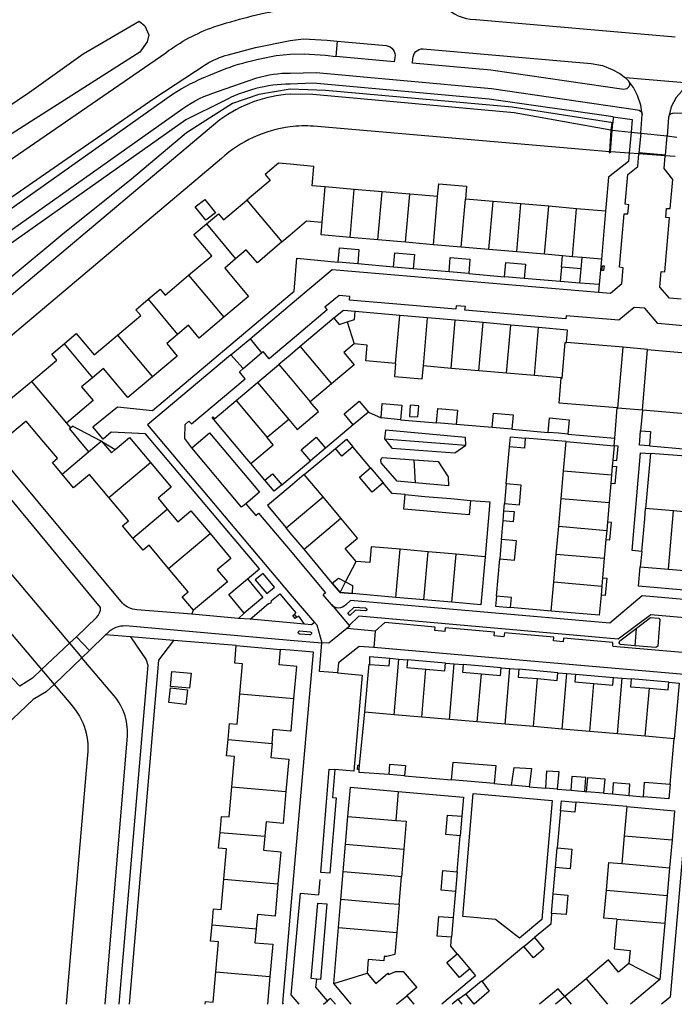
# Model space of a CAD drawing. Header units: metres. Extents: x 89795 to 94000, y 463250 to 466585.
# Tile 2 of 185: x 90448 to 90574, y 463250 to 463441. Entities that reach past the tile are written whole.
import ezdxf

# ---------------------------------------------------------------- set-up
doc = ezdxf.new("R2010")
doc.units = ezdxf.units.M
doc.layers.add('XXX_Background', color=3, linetype='Continuous')

msp = doc.modelspace()

# ---------------------------------------------------------------- linework, layer by layer
at = {"layer": 'XXX_Background'}
for points in [[(90573.29, 463421.79, -0.331949), (90574.34, 463422.53), (90600.87, 463422.1), (90628.9, 463419.78), (90633.46, 463419.67), (90638.32, 463419.79, 0.049804), (90644.1, 463420.61), (90649.51, 463421.99), (90654.15, 463423.59), (90658.7, 463425.66), (90662.62, 463427.71, 0.073785), (90665.95, 463429.78), (90689.63, 463445.75), (90700.54, 463452.02), (90710.35, 463456.88), (90718.17, 463462.13)], [(90527.7, 463451.63), (90527.54, 463449.74, 0.400449), (90534.89, 463440.65), (90535.9, 463440.57), (90536.03, 463440.56), (90574.49, 463437.21)], [(90423.97, 463398.44), (90475.95, 463434.16, -0.076066), (90485.24, 463439.15, -0.03281), (90498.52, 463442.53), (90500, 463442.7), (90501.48, 463442.87, -0.038179), (90508.97, 463442.88, 0.038179)], [(90316.42, 463301.56), (90382.1, 463357.97), (90400.4, 463373.13), (90412.7, 463382.59), (90424.29, 463391.19), (90473.63, 463425.31), (90483.73, 463431.97, -0.059091), (90487.99, 463433.77), (90493.27, 463435.17), (90500, 463436.49), (90502.59, 463436.83), (90507.15, 463436.56), (90509.07, 463436.38)], [(90509.07, 463436.38), (90518.59, 463435.56, -0.410976), (90520.27, 463433.22), (90520.16, 463432.41), (90508.81, 463433.42)], [(90565.49, 463428.69, -0.632533), (90564.57, 463427.06), (90538.85, 463430.78), (90523.68, 463432.13), (90523.74, 463432.97, -0.414651), (90525.76, 463434.91), (90558.26, 463432.06), (90560.46, 463431.66), (90562.35, 463430.91), (90563.83, 463430.12), (90564.9, 463429.3)], [(90314.58, 463291.71), (90319.35, 463296.29), (90385.68, 463359.22, -0.030687), (90393.99, 463366.84), (90441.96, 463401.16), (90477.23, 463426.13, -0.051032), (90484.23, 463429.72), (90487.56, 463431.1, -0.036684), (90494.16, 463432.97), (90497.32, 463433.6), (90500, 463433.9), (90502.71, 463433.92), (90506.83, 463433.66), (90508.81, 463433.42)], [(90423.12, 463381.12, -0.299133), (90424.07, 463384.31), (90479.24, 463423.34, -0.085994), (90485.96, 463426.62), (90493.57, 463429.28, -0.077811), (90500, 463430.21), (90505.05, 463430.31), (90538.96, 463427.22), (90567.22, 463423.13, -0.323825), (90568.15, 463422.23, 0.323825)], [(90562.52, 463421.75), (90538.54, 463425.19), (90504.48, 463428.28), (90500, 463428.1, 0.118459), (90487.09, 463424.79), (90479.81, 463421.19), (90423.12, 463381.12)], [(90562.09, 463419.17), (90543.33, 463422.54), (90504.4, 463426.07), (90500, 463426.15, 0.142781), (90486.4, 463421.15), (90439.85, 463382.06, -0.031422), (90428.15, 463375.08)], [(90561.8, 463414.97), (90504.52, 463419.94, 0.046236), (90500, 463419.8, 0.154574), (90486.68, 463413.68), (90433.45, 463368.77)], [(90430.48, 463366.26), (90430.39, 463366.19, 0.079806), (90428.64, 463363.03, 0.242895), (90429.31, 463352.96), (90457.31, 463319.88)], [(90480.98, 463325.47), (90470.32, 463326.34, -0.167784), (90467.52, 463327.63), (90434.51, 463367.23)], [(90458.65, 463321.14), (90462.5, 463324.88, 0.240132), (90463.3, 463326.79), (90431.76, 463364.92)], [(90316.77, 463275.15), (90401.92, 463356, -0.428107), (90417.36, 463355.47), (90451.87, 463314.78)], [(90755.16, 463343.78), (90689.42, 463281.26, -0.413698), (90688.12, 463281.29), (90653.5, 463317.5), (90652.2, 463318.92), (90650.7, 463320.14), (90648.46, 463321.39), (90646.02, 463322.19), (90568.16, 463329.06), (90561.87, 463323.78), (90511.68, 463328.16), (90510.76, 463327.31, -0.455915), (90507.97, 463327.34)], [(90464.29, 463321.52), (90464.82, 463322.03, -0.202327), (90468.11, 463323.28), (90500, 463320.48), (90506.13, 463319.94)], [(90566.71, 463319.39), (90563.92, 463319.63, -0.461913), (90563.8, 463320.31), (90566.96, 463322.73)], [(90464.17, 463250), (90468.49, 463301.96, 0.206321), (90465.54, 463310.15), (90459.69, 463317.07)], [(90454.31, 463311.9), (90457.56, 463308.07, -0.229385), (90460.69, 463297.52), (90456.63, 463250)]]:
    msp.add_lwpolyline(points, format="xyb", dxfattribs=at)
for points in [[(90437.77, 463418.61), (90449.58, 463426.54), (90459.94, 463433.91), (90470.75, 463440.29), (90471.86, 463439.36), (90472.66, 463437.64), (90472.32, 463436.28), (90470.88, 463434.26), (90445.49, 463418.1)], [(90509.07, 463436.38), (90508.81, 463433.42)], [(90577.9, 463428.17), (90564.9, 463429.3)], [(90565.49, 463428.69), (90564.9, 463429.3)], [(90562.43, 463420.56), (90542.99, 463423.59), (90506.82, 463426.85), (90500, 463427.1), (90493.93, 463426.09), (90488.84, 463424.33), (90479.94, 463418.66), (90469.29, 463409.67), (90455.99, 463399.02), (90437.51, 463383.68), (90426.9, 463376.56)], [(90568.15, 463422.23), (90567.88, 463423.98), (90567.24, 463425.89), (90566.42, 463427.42), (90565.49, 463428.69)], [(90576.92, 463427.63), (90575.72, 463426.66), (90574.72, 463425.49), (90573.74, 463423.65), (90573.29, 463421.79)], [(90562.52, 463421.75), (90562.43, 463420.56)], [(90562.52, 463421.75), (90566.21, 463421.22), (90565.98, 463418.77)], [(90567.85, 463418.57), (90568.15, 463422.23)], [(90573.29, 463421.79), (90573.25, 463421.63), (90572.94, 463418.04)], [(90562.43, 463420.56), (90562.23, 463420.53), (90562.09, 463419.17)], [(90562.32, 463419.15), (90562.43, 463420.56)], [(90562.09, 463419.17), (90561.8, 463414.97)], [(90561.98, 463414.96), (90562.32, 463419.15)], [(90562.09, 463419.17), (90562.32, 463419.15)], [(90562.32, 463419.15), (90565.98, 463418.77)], [(90565.98, 463418.77), (90565.61, 463414.7)], [(90565.98, 463418.77), (90567.85, 463418.57)], [(90567.85, 463418.57), (90567.5, 463414.78)], [(90567.85, 463418.57), (90572.94, 463418.04)], [(90572.62, 463414.31), (90572.94, 463418.04)], [(90572.94, 463418.04), (90574.84, 463417.84)], [(90559.69, 463387.83), (90562.03, 463387.63), (90564.2, 463389.47), (90564.45, 463392.53), (90563.72, 463392.63), (90564.65, 463403), (90565.37, 463402.97), (90565.56, 463404.72), (90564.82, 463404.84), (90565.34, 463410.59), (90567.26, 463412.16), (90567.48, 463414.57)], [(90565.61, 463414.7), (90565.46, 463413.13), (90561.63, 463410.04)], [(90561.8, 463414.97), (90561.77, 463414.81), (90561.98, 463414.96)], [(90561.98, 463414.96), (90561.8, 463414.97)], [(90562.06, 463414.95), (90561.98, 463414.96)], [(90565.61, 463414.7), (90562.06, 463414.95)], [(90567.48, 463414.57), (90565.61, 463414.7)], [(90567.5, 463414.78), (90567.48, 463414.57)], [(90572.61, 463414.2), (90567.48, 463414.57)], [(90572.62, 463414.31), (90567.5, 463414.78)], [(90575.69, 463386.43), (90573.4, 463386.63), (90571.54, 463388.81), (90571.82, 463391.81), (90572.52, 463391.78), (90573.39, 463402.19), (90572.7, 463402.25), (90572.83, 463404.03), (90573.54, 463404), (90574.04, 463409.63), (90572.4, 463411.72), (90572.61, 463414.2)], [(90572.61, 463414.2), (90572.62, 463414.31)], [(90574.52, 463414.07), (90572.61, 463414.2)], [(90506.78, 463408.18), (90504.28, 463408.4), (90504.6, 463412.14), (90500, 463412.57), (90497.76, 463412.78), (90495.15, 463410.58), (90496.12, 463409.43), (90491.61, 463405.64)], [(90561.63, 463410.04), (90561.18, 463404.94), (90561.06, 463403.48)], [(90506.19, 463401.38), (90506.78, 463408.18)], [(90512.4, 463407.7), (90506.78, 463408.18)], [(90528.54, 463406.3), (90528.75, 463408.79), (90534.13, 463408.32), (90533.91, 463405.83)], [(90511.59, 463398.4), (90512.4, 463407.7)], [(90517.78, 463407.23), (90512.4, 463407.7)], [(90516.97, 463397.93), (90517.78, 463407.23)], [(90523.16, 463406.76), (90517.78, 463407.23)], [(90522.35, 463397.47), (90523.16, 463406.76)], [(90528.54, 463406.3), (90523.16, 463406.76)], [(90527.72, 463397), (90528.54, 463406.3)], [(90483.66, 463401.78), (90481.62, 463404.3), (90483.48, 463405.77), (90485.53, 463403.2), (90483.66, 463401.78)], [(90483.8, 463401.02), (90486.11, 463402.97), (90487.08, 463401.83), (90491.61, 463405.64)], [(90491.61, 463405.64), (90498.4, 463397.53)], [(90533.1, 463396.54), (90533.91, 463405.83)], [(90539.29, 463405.37), (90533.91, 463405.83)], [(90538.48, 463396.08), (90539.29, 463405.37)], [(90544.67, 463404.9), (90539.29, 463405.37)], [(90543.86, 463395.61), (90544.67, 463404.9)], [(90550.05, 463404.43), (90544.67, 463404.9)], [(90549.24, 463395.15), (90550.05, 463404.43)], [(90555.43, 463403.97), (90550.05, 463404.43)], [(90554.62, 463394.68), (90555.43, 463403.97)], [(90561.06, 463403.48), (90555.43, 463403.97)], [(90561.06, 463403.48), (90560.25, 463394.2)], [(90480.35, 463391.08), (90484.83, 463394.85), (90481.36, 463398.97), (90483.8, 463401.02)], [(90483.8, 463401.02), (90489.44, 463394.28)], [(90498.4, 463397.53), (90500, 463398.9), (90503.19, 463401.62), (90506.19, 463401.38)], [(90511.59, 463398.4), (90505.97, 463398.88), (90506.19, 463401.38)], [(90516.97, 463397.93), (90511.59, 463398.4)], [(90498.4, 463397.53), (90493.66, 463393.49), (90491.48, 463396.03), (90489.44, 463394.28)], [(90522.35, 463397.47), (90516.97, 463397.93)], [(90527.72, 463397), (90522.35, 463397.47)], [(90533.1, 463396.54), (90527.72, 463397)], [(90538.48, 463396.08), (90533.1, 463396.54)], [(90509.27, 463393.6), (90509.52, 463396.39), (90513.31, 463396.06), (90513.07, 463393.27)], [(90520.01, 463392.66), (90520.26, 463395.45), (90524.05, 463395.12), (90523.81, 463392.33)], [(90543.86, 463395.61), (90538.48, 463396.08)], [(90549.24, 463395.15), (90543.86, 463395.61)], [(90554.62, 463394.68), (90552.71, 463394.85), (90549.24, 463395.15)], [(90552.52, 463392.64), (90552.71, 463394.85)], [(90560.25, 463394.2), (90556.49, 463394.52), (90554.62, 463394.68)], [(90491.73, 463332.32), (90494.05, 463334.25), (90472, 463360.38), (90465.38, 463360.72), (90463.78, 463359.38), (90461.8, 463361.74), (90466.59, 463365.63), (90473.33, 463364.91), (90500, 463387.36), (90500.79, 463388.03), (90501.28, 463394.38), (90509.27, 463393.6)], [(90489.44, 463394.28), (90487.34, 463392.47), (90491.95, 463386.96), (90487.15, 463382.95)], [(90513.07, 463393.27), (90509.27, 463393.6)], [(90520.01, 463392.66), (90513.07, 463393.27)], [(90523.81, 463392.33), (90520.01, 463392.66)], [(90530.76, 463391.73), (90531, 463394.52), (90534.79, 463394.19), (90534.55, 463391.4)], [(90541.5, 463390.79), (90541.74, 463393.58), (90545.54, 463393.25), (90545.3, 463390.46)], [(90556.06, 463389.53), (90556.3, 463392.32), (90552.52, 463392.64), (90552.28, 463389.85)], [(90556.3, 463392.32), (90556.49, 463394.52)], [(90560.25, 463394.2), (90559.81, 463389.28)], [(90560.76, 463392.88), (90560.66, 463392.03), (90560.33, 463392.03), (90560.43, 463392.88), (90560.76, 463392.88)], [(90472.51, 463386.44), (90474.84, 463388.4), (90475.8, 463387.25), (90480.35, 463391.08)], [(90480.35, 463391.08), (90487.15, 463382.95)], [(90492.23, 463378.81), (90500, 463385.36), (90508.14, 463392.22), (90559.69, 463387.83)], [(90530.76, 463391.73), (90523.81, 463392.33)], [(90534.55, 463391.4), (90530.76, 463391.73)], [(90534.55, 463391.4), (90541.5, 463390.79)], [(90545.3, 463390.46), (90541.5, 463390.79)], [(90552.28, 463389.85), (90545.3, 463390.46)], [(90556.06, 463389.53), (90552.28, 463389.85)], [(90559.81, 463389.28), (90556.06, 463389.53)], [(90559.81, 463389.28), (90559.69, 463387.83)], [(90511.54, 463386.97), (90509.46, 463387.15), (90506.69, 463384.91)], [(90553.44, 463383.25), (90553.35, 463382.66), (90533.82, 463384.34), (90533.93, 463385.03), (90532.11, 463385.19), (90532.09, 463384.5), (90511.5, 463386.25), (90511.54, 463386.97)], [(90466.6, 463379.5), (90471.08, 463383.27), (90470.11, 463384.42), (90472.51, 463386.44)], [(90472.51, 463386.44), (90478.2, 463379.64)], [(90506.69, 463384.91), (90507.15, 463384.38), (90500, 463378.33), (90495.95, 463374.91), (90494.79, 463376.34)], [(90510.32, 463384.25), (90508.46, 463382.77)], [(90512.6, 463384.08), (90510.32, 463384.25), (90508.46, 463382.77)], [(90512.6, 463384.08), (90510.32, 463384.25)], [(90511.02, 463382.06), (90512.45, 463382.5), (90512.6, 463384.08)], [(90521.21, 463383.33), (90512.6, 463384.08)], [(90520.4, 463374), (90521.21, 463383.33)], [(90526.59, 463382.86), (90521.21, 463383.33)], [(90581.86, 463380.78), (90571.16, 463381.75), (90568.67, 463384.69), (90566.59, 463384.88), (90563.64, 463382.41), (90553.44, 463383.25)], [(90487.15, 463382.95), (90482.37, 463378.94), (90480.3, 463381.4), (90478.2, 463379.64)], [(90508.46, 463382.77), (90501.95, 463377.28)], [(90508.46, 463382.77), (90509.51, 463381.59), (90511.02, 463382.06)], [(90511.02, 463382.06), (90512.38, 463377.81)], [(90525.78, 463373.54), (90526.59, 463382.86)], [(90531.96, 463382.39), (90526.59, 463382.86)], [(90531.15, 463373.07), (90531.96, 463382.39)], [(90537.33, 463381.92), (90531.96, 463382.39)], [(90536.52, 463372.6), (90537.33, 463381.92)], [(90542.7, 463381.45), (90537.33, 463381.92)], [(90541.89, 463372.14), (90542.7, 463381.45)], [(90548.07, 463380.98), (90542.7, 463381.45)], [(90456.23, 463377.82), (90458.59, 463379.8), (90462.06, 463375.68), (90466.6, 463379.5)], [(90466.6, 463379.5), (90473.37, 463371.41)], [(90478.2, 463379.64), (90476.1, 463377.88), (90478.16, 463375.42), (90473.37, 463371.41)], [(90547.26, 463371.67), (90548.07, 463380.98)], [(90553.46, 463378.08), (90553.67, 463380.49), (90548.07, 463380.98)], [(90449.93, 463370.55), (90454.81, 463374.66), (90453.85, 463375.81), (90456.23, 463377.82)], [(90456.23, 463377.82), (90461.74, 463371.23)], [(90488.49, 463375.66), (90492.23, 463378.81)], [(90492.23, 463378.81), (90494.47, 463376.05)], [(90512.38, 463377.81), (90510.37, 463376.12), (90512.37, 463373.74), (90508.01, 463370.09)], [(90520.4, 463374), (90514.66, 463374.5), (90514.93, 463377.59), (90512.38, 463377.81)], [(90552.48, 463371.22), (90552.67, 463371.2), (90553.25, 463378.1), (90553.46, 463378.08)], [(90563.31, 463365.4), (90563.41, 463365.39), (90564.42, 463377.16), (90553.46, 463378.08)], [(90488.49, 463375.66), (90472.39, 463362.15), (90500, 463329.4), (90504.69, 463323.88)], [(90490.91, 463373.06), (90488.49, 463375.66)], [(90490.91, 463373.06), (90494.47, 463376.05)], [(90494.47, 463376.05), (90494.79, 463376.34)], [(90501.95, 463377.28), (90500, 463375.64), (90497.82, 463373.8)], [(90501.95, 463377.28), (90508.01, 463370.09)], [(90569.19, 463376.75), (90564.42, 463377.16)], [(90568.17, 463364.99), (90569.19, 463376.75), (90580.14, 463375.78)], [(90493.68, 463370.31), (90497.82, 463373.8)], [(90497.82, 463373.8), (90500, 463371.21), (90503.87, 463366.62)], [(90520.4, 463374), (90520.19, 463371.51), (90525.56, 463371.04), (90525.78, 463373.54)], [(90473.37, 463371.41), (90468.58, 463367.4), (90463.87, 463373.03), (90461.74, 463371.23)], [(90480.41, 463362.84), (90480.92, 463362.31), (90491.32, 463371.06), (90490.18, 463372.43)], [(90490.18, 463372.43), (90490.91, 463373.06)], [(90531.15, 463373.07), (90525.78, 463373.54)], [(90536.52, 463372.6), (90531.15, 463373.07)], [(90541.89, 463372.14), (90536.52, 463372.6)], [(90547.26, 463371.67), (90541.89, 463372.14)], [(90552.48, 463371.22), (90547.26, 463371.67)], [(90455.87, 463352.6), (90453.99, 463354.83), (90454.99, 463355.68), (90452.33, 463358.8), (90448.89, 463362.85), (90446.58, 463360.91), (90445.43, 463359.94), (90441.1, 463365.08), (90442.25, 463366.05), (90444.91, 463368.29), (90445.88, 463367.15), (90449.93, 463370.55)], [(90449.93, 463370.55), (90456.69, 463362.47)], [(90461.74, 463371.23), (90459.64, 463369.47), (90461.87, 463366.82), (90456.69, 463362.47)], [(90489.54, 463366.83), (90493.68, 463370.31)], [(90493.68, 463370.31), (90499.72, 463363.15)], [(90508.01, 463370.09), (90503.87, 463366.62)], [(90563.31, 463365.4), (90552.05, 463366.35), (90552.48, 463371.22)], [(90579.9, 463368.88), (90579.48, 463364), (90568.17, 463364.99)], [(90485.44, 463363.37), (90489.54, 463366.83)], [(90489.54, 463366.83), (90495.58, 463359.67)], [(90499.72, 463363.15), (90501.35, 463361.23), (90505.48, 463364.71), (90503.87, 463366.62)], [(90512.22, 463362.12), (90510.42, 463364.27), (90513.34, 463366.72), (90515.14, 463364.57)], [(90517.59, 463363.47), (90517.83, 463366.25), (90521.61, 463365.93), (90521.37, 463363.14)], [(90524.9, 463365.83), (90523.22, 463365.97), (90523.1, 463363.77), (90524.69, 463363.7), (90524.9, 463365.83)], [(90515.14, 463364.57), (90512.22, 463362.12)], [(90515.14, 463364.57), (90517.59, 463363.47)], [(90528.33, 463362.54), (90528.57, 463365.33), (90532.37, 463365), (90532.13, 463362.21)], [(90539.11, 463361.61), (90539.35, 463364.4), (90543.13, 463364.08), (90542.89, 463361.29)], [(90562.82, 463359.58), (90563.31, 463365.4)], [(90568.17, 463364.99), (90563.41, 463365.39)], [(90568.17, 463364.99), (90567.83, 463361)], [(90456.69, 463362.47), (90457.46, 463361.55), (90457.27, 463361.39), (90459.1, 463359.19), (90460.99, 463356.92)], [(90480.98, 463357.72), (90479.59, 463359.5), (90479.7, 463362.22), (90480.41, 463362.84)], [(90485.23, 463363.18), (90484.92, 463363.53), (90485.06, 463363.66), (90485.44, 463363.37)], [(90485.23, 463363.18), (90485.44, 463363.37)], [(90492.4, 463354.66), (90491.24, 463356.04), (90485.23, 463363.18)], [(90499.72, 463363.15), (90495.58, 463359.67)], [(90521.37, 463363.14), (90517.59, 463363.47)], [(90521.37, 463363.14), (90528.33, 463362.54)], [(90532.13, 463362.21), (90528.33, 463362.54)], [(90539.11, 463361.61), (90532.13, 463362.21)], [(90549.95, 463360.68), (90550.19, 463363.47), (90553.99, 463363.14), (90553.75, 463360.35)], [(90457.46, 463361.55), (90457.85, 463361.87)], [(90463.42, 463358.99), (90457.85, 463361.87)], [(90480.98, 463357.72), (90484.4, 463360.59), (90494.07, 463349.09), (90491.44, 463346.87)], [(90512.22, 463362.12), (90506.85, 463357.62)], [(90534.01, 463358.22), (90533.95, 463359.68), (90518.42, 463361.1), (90518.25, 463359.43)], [(90542.89, 463361.29), (90539.11, 463361.61)], [(90542.89, 463361.29), (90549.95, 463360.68)], [(90551.94, 463360.51), (90549.95, 463360.68)], [(90553.75, 463360.35), (90551.94, 463360.51)], [(90553.75, 463360.35), (90562.82, 463359.58)], [(90569.53, 463358.05), (90567.59, 463358.21), (90567.83, 463361)], [(90567.83, 463361), (90569.77, 463360.83), (90569.53, 463358.05)], [(90460.99, 463356.92), (90463.42, 463358.99), (90463.47, 463358.96), (90465.39, 463356.71), (90466.14, 463357.34), (90468.93, 463359.67), (90472.97, 463354.85)], [(90463.47, 463358.96), (90463.42, 463358.99)], [(90463.47, 463358.96), (90466.14, 463357.34)], [(90492.4, 463354.66), (90496.73, 463358.29), (90495.58, 463359.67)], [(90503.93, 463355.18), (90502.13, 463357.33), (90505.05, 463359.77), (90506.85, 463357.62)], [(90508.76, 463357.57), (90510.91, 463359.37), (90512.16, 463357.88)], [(90518.25, 463359.43), (90534.01, 463358.22)], [(90518.25, 463359.43), (90519.67, 463357.65), (90531.86, 463356.75), (90534.01, 463358.22)], [(90542.45, 463357.88), (90542.62, 463359.82), (90545.51, 463359.58)], [(90545.51, 463359.58), (90545.34, 463357.63), (90542.45, 463357.88)], [(90551.82, 463359.04), (90545.51, 463359.58)], [(90553.41, 463358.9), (90551.82, 463359.04)], [(90552.92, 463353.27), (90553.41, 463358.9)], [(90553.41, 463358.9), (90562.69, 463358.06)], [(90562.69, 463358.06), (90562.82, 463359.58)], [(90455.87, 463352.6), (90460.99, 463356.92)], [(90491.44, 463346.87), (90490.59, 463346.19), (90480.98, 463357.72)], [(90502.74, 463352.53), (90508.76, 463357.57)], [(90506.85, 463357.62), (90503.93, 463355.18)], [(90512.16, 463357.88), (90510.01, 463356.07), (90508.76, 463357.57)], [(90515.56, 463353.82), (90512.16, 463357.88)], [(90541.82, 463350.72), (90542.45, 463357.88)], [(90562.69, 463358.06), (90562.45, 463355.29)], [(90562.45, 463355.29), (90563.24, 463355.22), (90563.49, 463357.99), (90562.69, 463358.06)], [(90568.04, 463337.65), (90566.18, 463337.81), (90567.82, 463356.73), (90569.76, 463356.6)], [(90569.76, 463356.6), (90568.8, 463345.97)], [(90569.53, 463358.05), (90576.86, 463357.42)], [(90577.47, 463356.01), (90569.76, 463356.6)], [(90464.91, 463348.07), (90472.97, 463354.85)], [(90472.97, 463354.85), (90476.95, 463350.09), (90474.42, 463347.97), (90476.19, 463345.85)], [(90495.1, 463351.44), (90492.4, 463354.66)], [(90498.4, 463350.54), (90500, 463351.89), (90503.93, 463355.18)], [(90524.21, 463350.92), (90520.68, 463351.23), (90517.62, 463354.82), (90517.58, 463355.38), (90517.79, 463355.79), (90523.95, 463355.38)], [(90523.95, 463355.38), (90528.65, 463355.02), (90530.57, 463352.11), (90530.67, 463350.35), (90524.21, 463350.92)], [(90523.95, 463355.38), (90524.21, 463350.92)], [(90562.45, 463355.29), (90562.35, 463354.14)], [(90495.1, 463351.44), (90496.6, 463352.69), (90498.4, 463350.54)], [(90518, 463350.9), (90515.85, 463349.1), (90513.41, 463352.01), (90515.56, 463353.82)], [(90515.56, 463353.82), (90518, 463350.9)], [(90552.44, 463347.89), (90552.92, 463353.27)], [(90552.92, 463353.27), (90562.2, 463352.46)], [(90562.35, 463354.14), (90563.15, 463354.07), (90562.85, 463350.73), (90562.06, 463350.8)], [(90562.35, 463354.14), (90562.2, 463352.46)], [(90464.91, 463348.07), (90461.14, 463352.54), (90458.09, 463349.97), (90455.87, 463352.6)], [(90498.4, 463350.54), (90496.9, 463349.29), (90495.1, 463351.44)], [(90502.74, 463352.53), (90500, 463350.24), (90495.59, 463346.55), (90499.22, 463342.21)], [(90506.37, 463348.2), (90502.74, 463352.53)], [(90522.24, 463348.64), (90519.72, 463348.85), (90518, 463350.9)], [(90541.49, 463346.92), (90544.38, 463346.67), (90544.71, 463350.46), (90541.82, 463350.72)], [(90541.82, 463350.72), (90541.49, 463346.92)], [(90562.06, 463350.8), (90561.73, 463347.08)], [(90562.2, 463352.46), (90562.06, 463350.8)], [(90451.87, 463314.78), (90450.1, 463313.09), (90447.65, 463311.56), (90412.58, 463348.33)], [(90469.53, 463340.24), (90467.53, 463342.62), (90468.68, 463343.59), (90464.91, 463348.07)], [(90499.22, 463342.21), (90500, 463342.86), (90506.37, 463348.2)], [(90509.83, 463344.05), (90506.37, 463348.2)], [(90534.91, 463347.53), (90534.66, 463344.74), (90530.87, 463345.07), (90525.79, 463345.51), (90522, 463345.84), (90522.24, 463348.64)], [(90522.24, 463348.64), (90526.04, 463348.3), (90531.11, 463347.86), (90534.91, 463347.53)], [(90534.91, 463347.53), (90538.66, 463347.21), (90537.73, 463336.62)], [(90541.37, 463345.52), (90541.49, 463346.92)], [(90551.97, 463342.51), (90552.44, 463347.89)], [(90552.44, 463347.89), (90561.73, 463347.08)], [(90561.73, 463347.08), (90561.4, 463343.33)], [(90469.53, 463340.24), (90476.19, 463345.85)], [(90476.19, 463345.85), (90478.27, 463343.37), (90480.8, 463345.5), (90484.5, 463341.09)], [(90491.44, 463346.87), (90493.34, 463344.61)], [(90493.34, 463344.61), (90493.9, 463345.06), (90500, 463337.81), (90506.86, 463329.66), (90506.37, 463329.22)], [(90541.2, 463343.56), (90541.37, 463345.52)], [(90541.37, 463345.52), (90543.36, 463345.38), (90543.19, 463343.39), (90541.2, 463343.56)], [(90568.04, 463337.65), (90568.62, 463343.93), (90568.8, 463345.97)], [(90574.21, 463345.48), (90568.8, 463345.97)], [(90573.22, 463334.2), (90574.21, 463345.48)], [(90579.41, 463343), (90579.58, 463344.99), (90574.21, 463345.48)], [(90502.68, 463338.06), (90509.83, 463344.05)], [(90512.79, 463335.71), (90510.66, 463338.22), (90513.04, 463340.22), (90509.83, 463344.05)], [(90540.89, 463339.97), (90541.2, 463343.56)], [(90561.11, 463339.94), (90561.9, 463339.88), (90562.2, 463343.26), (90561.4, 463343.33)], [(90561.4, 463343.33), (90561.26, 463341.7)], [(90502.68, 463338.06), (90500, 463341.27), (90499.22, 463342.21)], [(90551.49, 463337.12), (90551.97, 463342.51)], [(90551.97, 463342.51), (90561.26, 463341.7)], [(90561.26, 463341.7), (90561.11, 463339.94)], [(90476.47, 463334.33), (90472.68, 463338.84), (90471.53, 463337.87), (90469.53, 463340.24)], [(90476.47, 463334.33), (90484.5, 463341.09)], [(90484.5, 463341.09), (90488.51, 463336.3), (90485.86, 463334.08), (90487.84, 463331.74), (90481.27, 463326.3)], [(90540.89, 463339.97), (90540.85, 463339.57), (90540.56, 463336.18)], [(90540.56, 463336.18), (90543.45, 463335.93), (90543.78, 463339.72), (90540.89, 463339.97)], [(90561.11, 463339.94), (90560.79, 463336.31)], [(90508.16, 463331.48), (90502.68, 463338.06)], [(90521.31, 463338.06), (90515.67, 463338.55), (90515.4, 463335.48), (90512.79, 463335.71)], [(90520.47, 463328.75), (90521.31, 463338.06)], [(90526.7, 463337.59), (90521.31, 463338.06)], [(90525.87, 463328.28), (90526.7, 463337.59)], [(90532.1, 463337.11), (90526.7, 463337.59)], [(90568.04, 463337.65), (90567.77, 463334.67)], [(90510.73, 463331.74), (90512.79, 463335.71)], [(90531.27, 463327.82), (90532.1, 463337.11)], [(90537.73, 463336.62), (90536.9, 463327.33), (90531.27, 463327.82)], [(90537.73, 463336.62), (90532.1, 463337.11)], [(90539.93, 463328.99), (90540.56, 463336.18)], [(90551.02, 463331.74), (90551.49, 463337.12)], [(90551.49, 463337.12), (90560.79, 463336.31)], [(90560.79, 463336.31), (90560.46, 463332.52)], [(90481.27, 463326.3), (90479.12, 463328.86), (90480.27, 463329.82), (90476.47, 463334.33)], [(90605.61, 463327.56), (90567.42, 463330.94), (90567.77, 463334.67)], [(90567.77, 463334.67), (90573.22, 463334.2)], [(90573.22, 463334.2), (90577.09, 463333.86), (90576.96, 463332.37), (90578.47, 463332.24)], [(90491.12, 463325.67), (90488.11, 463329.29), (90491.73, 463332.32)], [(90491.73, 463332.32), (90494.72, 463328.72), (90491.12, 463325.67)], [(90493.21, 463332.13), (90495.46, 463329.47), (90496.99, 463330.75), (90494.76, 463333.38), (90493.21, 463332.13)], [(90508.16, 463331.48), (90509.35, 463332.47), (90510.73, 463331.74)], [(90509.67, 463329.71), (90510.73, 463331.74)], [(90510.73, 463331.74), (90512.07, 463331.03), (90511.98, 463329.48)], [(90550.52, 463326.1), (90551.02, 463331.74)], [(90551.02, 463331.74), (90560.32, 463330.93)], [(90560.46, 463332.52), (90561.26, 463332.45), (90560.97, 463329.12), (90560.17, 463329.18)], [(90560.46, 463332.52), (90560.32, 463330.93)], [(90509.67, 463329.71), (90508.16, 463331.48)], [(90508.16, 463331.48), (90509.67, 463329.71)], [(90560.32, 463330.93), (90560.17, 463329.18)], [(90492.24, 463324.54), (90495.83, 463327.57), (90496.34, 463327.69), (90496.4, 463328.13), (90497.99, 463329.41), (90500, 463327.04), (90501.1, 463325.75), (90500.84, 463325.47)], [(90507.97, 463327.34), (90506.37, 463329.22)], [(90511.98, 463329.48), (90509.67, 463329.71)], [(90509.67, 463329.71), (90511.98, 463329.48)], [(90520.47, 463328.75), (90511.98, 463329.48)], [(90525.87, 463328.28), (90520.47, 463328.75)], [(90531.27, 463327.82), (90525.87, 463328.28)], [(90539.93, 463328.99), (90539.76, 463327.05), (90542.65, 463326.79)], [(90542.65, 463326.79), (90542.82, 463328.74), (90539.93, 463328.99)], [(90560.17, 463329.18), (90559.83, 463325.3), (90550.52, 463326.1)], [(90480.98, 463325.47), (90481.27, 463326.3)], [(90507.97, 463327.34), (90511.44, 463323.28)], [(90550.52, 463326.1), (90542.65, 463326.79)], [(90490.01, 463324.69), (90480.98, 463325.47)], [(90490.01, 463324.69), (90491.12, 463325.67)], [(90492.24, 463324.54), (90490.01, 463324.69)], [(90502.76, 463323.59), (90500, 463323.84), (90492.24, 463324.54)], [(90501.28, 463324.92), (90500.96, 463324.69), (90500.51, 463325.22), (90500.84, 463325.47)], [(90501.28, 463324.92), (90500.84, 463325.47)], [(90502.76, 463323.59), (90501.65, 463325.09), (90501.28, 463324.92)], [(90584.45, 463324.08), (90569.81, 463325.38), (90563.51, 463320.66), (90513.3, 463325.09), (90511.44, 463323.28)], [(90566.96, 463322.73), (90569.76, 463324.88), (90571.34, 463324.75), (90571.57, 463324.47), (90571.15, 463319.31), (90570.8, 463319.03), (90566.71, 463319.39)], [(90504.69, 463323.88), (90504.16, 463323.44), (90502.76, 463323.59)], [(90504.69, 463323.88), (90505.15, 463323.44), (90506.13, 463319.94)], [(90510.97, 463322.7), (90507.5, 463319.88), (90506.13, 463319.94)], [(90511.44, 463323.28), (90511.54, 463323.16), (90510.97, 463322.7)], [(90516.45, 463322.22), (90510.97, 463322.7)], [(90516.45, 463322.22), (90516.17, 463319.02)], [(90562.42, 463319.31), (90562.47, 463320.03), (90552.9, 463320.88), (90552.83, 463320.13), (90550.96, 463320.31), (90551.01, 463321.03), (90541.46, 463321.88), (90541.38, 463321.13), (90539.51, 463321.28), (90539.55, 463322.03), (90529.97, 463322.84), (90529.91, 463322.13), (90528.01, 463322.31), (90528.08, 463323), (90518.3, 463323.88), (90516.45, 463322.22)], [(90566.96, 463322.73), (90566.71, 463319.39)], [(90457.31, 463319.88), (90458.65, 463321.14)], [(90458.65, 463321.14), (90461.15, 463318.47)], [(90461.15, 463318.47), (90464.29, 463321.52)], [(90469.12, 463321.11), (90464.29, 463321.52)], [(90469.12, 463321.11), (90472.1, 463316.66), (90472.43, 463315.63), (90466.81, 463250)], [(90468.93, 463250), (90474.58, 463316.59), (90477.5, 463320.41)], [(90477.5, 463320.41), (90469.12, 463321.11)], [(90489.57, 463319.41), (90477.5, 463320.41)], [(90451.87, 463314.78), (90457.31, 463319.88)], [(90457.31, 463319.88), (90459.69, 463317.07)], [(90461.15, 463318.47), (90459.69, 463317.07)], [(90490.25, 463310.06), (90490.76, 463315.9), (90489.26, 463316.03), (90489.57, 463319.41)], [(90489.57, 463319.41), (90498.1, 463318.68)], [(90500.73, 463309.15), (90501.27, 463315.38), (90500, 463315.49), (90497.85, 463315.68), (90498.1, 463318.68)], [(90498.71, 463250), (90498.56, 463250.25), (90500, 463266.88), (90504.49, 463318.13), (90500, 463318.53), (90498.1, 463318.68)], [(90505.68, 463314.38), (90506.13, 463319.94)], [(90516.17, 463319.02), (90513.35, 463319.25), (90509.37, 463316.06), (90509.19, 463314.12)], [(90577.65, 463309.91), (90577.82, 463311.91), (90576.24, 463313.84), (90516.17, 463319.02)], [(90562.42, 463319.31), (90581.9, 463317.64), (90583.75, 463315.47), (90583.51, 463312.72)], [(90459.69, 463317.07), (90454.31, 463311.9)], [(90515.4, 463315.77), (90515.4, 463317.34), (90519.3, 463316.97)], [(90515.4, 463315.77), (90519.17, 463315.48), (90519.3, 463316.97)], [(90519.3, 463316.97), (90521.02, 463316.82)], [(90520.1, 463306.05), (90521.02, 463316.82)], [(90521.02, 463316.82), (90522.72, 463316.68)], [(90522.72, 463316.68), (90522.59, 463315.19), (90526.26, 463314.87)], [(90530.08, 463316.05), (90522.72, 463316.68)], [(90451.87, 463314.78), (90454.31, 463311.9)], [(90514.44, 463306.54), (90515.26, 463315.82), (90515.4, 463315.77)], [(90525.47, 463305.59), (90526.26, 463314.87)], [(90526.26, 463314.87), (90529.95, 463314.55), (90530.08, 463316.05)], [(90530.08, 463316.05), (90531.76, 463315.91)], [(90530.84, 463305.13), (90531.76, 463315.91)], [(90531.76, 463315.91), (90533.48, 463315.76)], [(90533.48, 463315.76), (90533.35, 463314.26), (90537.01, 463313.95)], [(90540.84, 463315.12), (90533.48, 463315.76)], [(90537.01, 463313.95), (90540.71, 463313.63), (90540.84, 463315.12)], [(90540.84, 463315.12), (90542.51, 463314.98)], [(90541.59, 463304.21), (90542.51, 463314.98)], [(90542.51, 463314.98), (90544.25, 463314.83)], [(90544.25, 463314.83), (90544.12, 463313.34), (90547.9, 463313.02)], [(90551.83, 463314.18), (90544.25, 463314.83)], [(90476.81, 463311.5), (90477.08, 463314.42), (90480.81, 463314.08), (90480.54, 463311.15), (90476.81, 463311.5)], [(90509.19, 463314.12), (90505.68, 463314.38)], [(90509.19, 463314.12), (90513.93, 463313.69), (90512.34, 463295.09), (90508.64, 463295.41)], [(90536.21, 463304.67), (90537.01, 463313.95)], [(90547.1, 463303.74), (90547.9, 463313.02)], [(90547.9, 463313.02), (90551.7, 463312.69), (90551.83, 463314.18)], [(90551.83, 463314.18), (90553.55, 463314.03)], [(90552.63, 463303.26), (90553.55, 463314.03)], [(90553.55, 463314.03), (90555.21, 463313.89)], [(90555.21, 463313.89), (90555.08, 463312.4), (90558.79, 463312.08)], [(90555.21, 463313.89), (90562.58, 463313.26)], [(90558.79, 463312.08), (90562.45, 463311.77), (90562.58, 463313.26)], [(90562.58, 463313.26), (90564.29, 463313.11)], [(90563.37, 463302.34), (90564.29, 463313.11)], [(90564.29, 463313.11), (90565.97, 463312.97)], [(90565.97, 463312.97), (90565.84, 463311.47), (90569.54, 463311.15)], [(90573.32, 463312.34), (90565.97, 463312.97)], [(90454.31, 463311.9), (90452.75, 463310.47), (90450.24, 463308.97), (90418.39, 463278.72), (90433.03, 463263.28), (90419.07, 463250)], [(90476.87, 463311.24), (90480.11, 463310.86), (90479.78, 463308.03), (90476.54, 463308.41), (90476.87, 463311.24)], [(90558, 463302.8), (90558.79, 463312.08)], [(90568.74, 463301.88), (90569.54, 463311.15)], [(90569.54, 463311.15), (90573.19, 463310.84), (90573.32, 463312.34)], [(90573.32, 463312.34), (90575.3, 463312.17), (90574.33, 463301.4)], [(90487.98, 463301.22), (90488.25, 463304.33), (90489.74, 463304.2), (90490.25, 463310.06)], [(90490.25, 463310.06), (90500, 463309.22), (90500.73, 463309.15)], [(90496.5, 463300.48), (90496.74, 463303.22), (90500, 463302.94), (90500.19, 463302.92), (90500.73, 463309.15)], [(90513.45, 463296.25), (90514.44, 463306.54)], [(90520.1, 463306.05), (90514.44, 463306.54)], [(90525.47, 463305.59), (90520.1, 463306.05)], [(90530.84, 463305.13), (90525.47, 463305.59)], [(90536.21, 463304.67), (90530.84, 463305.13)], [(90541.59, 463304.21), (90536.21, 463304.67)], [(90547.1, 463303.74), (90541.59, 463304.21)], [(90552.63, 463303.26), (90547.1, 463303.74)], [(90558, 463302.8), (90552.63, 463303.26)], [(90488.7, 463292.11), (90489.21, 463297.97), (90487.71, 463298.1), (90487.98, 463301.22)], [(90487.98, 463301.22), (90496.5, 463300.48)], [(90563.37, 463302.34), (90558, 463302.8)], [(90568.74, 463301.88), (90563.37, 463302.34)], [(90574.33, 463301.4), (90568.74, 463301.88)], [(90573.57, 463292.59), (90574.33, 463301.4)], [(90496.5, 463300.48), (90496.27, 463297.75), (90499.72, 463297.45), (90499.18, 463291.2)], [(90505.91, 463275.5), (90507.57, 463295.5)], [(90507.57, 463295.5), (90508.64, 463295.41)], [(90513.36, 463295.41), (90513.01, 463295.44), (90513.11, 463296.28), (90513.45, 463296.25)], [(90513.36, 463295.41), (90513.45, 463296.25)], [(90519.13, 463294.49), (90519.31, 463296.45), (90522.3, 463296.22), (90522.12, 463294.22)], [(90531.23, 463293.43), (90531.53, 463296.87), (90539.79, 463296.19), (90539.51, 463292.71)], [(90542.83, 463292.41), (90543.36, 463295.86), (90546.7, 463295.66), (90546.29, 463292.11)], [(90508.64, 463295.41), (90508.18, 463290), (90508.91, 463289.97), (90507.66, 463275.38), (90505.91, 463275.5)], [(90519.13, 463294.49), (90513.37, 463294.84), (90513.36, 463295.41)], [(90522.12, 463294.22), (90519.13, 463294.49)], [(90522.12, 463294.22), (90531.23, 463293.43)], [(90549.48, 463291.83), (90549.65, 463295.21), (90552.01, 463295.05), (90551.7, 463291.64)], [(90557, 463291.18), (90557.24, 463293.87), (90554.54, 463294.1), (90554.31, 463291.41)], [(90557.37, 463291.15), (90557.62, 463293.92), (90560.89, 463293.63), (90560.64, 463290.86)], [(90486.43, 463283.28), (90486.7, 463286.37), (90488.19, 463286.25), (90488.7, 463292.11)], [(90488.7, 463292.11), (90499.18, 463291.2)], [(90511.17, 463286.37), (90511.65, 463292), (90520.93, 463291.19)], [(90539.51, 463292.71), (90531.23, 463293.43)], [(90539.51, 463292.71), (90542.83, 463292.41)], [(90546.29, 463292.11), (90542.83, 463292.41)], [(90546.29, 463292.11), (90549.48, 463291.83)], [(90551.7, 463291.64), (90549.48, 463291.83)], [(90551.7, 463291.64), (90554.31, 463291.41)], [(90565.63, 463290.42), (90565.74, 463292.63), (90562.53, 463292.88), (90562.38, 463290.71)], [(90568.38, 463290.16), (90568.59, 463293.02), (90573.57, 463292.59)], [(90573.57, 463292.59), (90573.32, 463289.75), (90568.38, 463290.16)], [(90499.18, 463291.2), (90498.65, 463285), (90495.34, 463285.29), (90495.1, 463282.53)], [(90520.93, 463291.19), (90520.45, 463285.58)], [(90520.93, 463291.19), (90533.54, 463290.09), (90533.23, 463286.39)], [(90550.69, 463289.47), (90548.69, 463266.43), (90544.4, 463262.83), (90539.76, 463266.43), (90533.39, 463266.99), (90535.41, 463290.8), (90550.69, 463289.47)], [(90554.31, 463291.41), (90557, 463291.18)], [(90557, 463291.18), (90557.37, 463291.15)], [(90560.64, 463290.86), (90557.37, 463291.15)], [(90560.64, 463290.86), (90562.38, 463290.71)], [(90562.38, 463290.71), (90565.63, 463290.42)], [(90565.63, 463290.42), (90568.38, 463290.16)], [(90552.32, 463287.42), (90552.49, 463289.36), (90555.29, 463289.11)], [(90555.29, 463289.11), (90555.12, 463287.17), (90552.32, 463287.42)], [(90565.13, 463288.26), (90555.29, 463289.11)], [(90565.13, 463288.26), (90564.64, 463282.62)], [(90565.13, 463288.26), (90574.41, 463287.45), (90573.92, 463281.82)], [(90576.84, 463289.27), (90573.54, 463251.38), (90571.9, 463250)], [(90510.72, 463281), (90511.17, 463286.37)], [(90511.17, 463286.37), (90520.45, 463285.58)], [(90532.91, 463282.61), (90530.12, 463282.85), (90530.44, 463286.63), (90533.23, 463286.39)], [(90533.23, 463286.39), (90532.91, 463282.61)], [(90552.32, 463287.42), (90551.7, 463280.25)], [(90520.45, 463285.58), (90522.45, 463285.41), (90521.99, 463280.04)], [(90487.15, 463274.2), (90487.65, 463280.06), (90486.16, 463280.19), (90486.43, 463283.28)], [(90486.43, 463283.28), (90495.1, 463282.53)], [(90495.1, 463282.53), (90494.87, 463279.82), (90498.17, 463279.53), (90497.63, 463273.29)], [(90532.32, 463275.65), (90532.91, 463282.61)], [(90564.64, 463282.62), (90564.17, 463277.25)], [(90564.64, 463282.62), (90573.92, 463281.82)], [(90510.26, 463275.63), (90510.72, 463281)], [(90510.72, 463281), (90521.99, 463280.04)], [(90551.7, 463280.25), (90554.5, 463280.01), (90554.17, 463276.23), (90551.37, 463276.47)], [(90551.37, 463276.47), (90551.7, 463280.25)], [(90573.92, 463281.82), (90573.45, 463276.44)], [(90521.99, 463280.04), (90521.54, 463274.67)], [(90550.93, 463271.39), (90551.37, 463276.47)], [(90561.21, 463272.08), (90561.68, 463277.46), (90564.17, 463277.25)], [(90564.17, 463277.25), (90573.45, 463276.44)], [(90573.45, 463276.44), (90572.98, 463271.06)], [(90509.81, 463270.26), (90510.26, 463275.63)], [(90521.54, 463274.67), (90519.54, 463274.84), (90510.26, 463275.63)], [(90521.08, 463269.3), (90521.54, 463274.67)], [(90531.99, 463271.86), (90529.21, 463272.1), (90529.53, 463275.89), (90532.32, 463275.65)], [(90532.32, 463275.65), (90531.99, 463271.86)], [(90484.88, 463265.35), (90485.15, 463268.46), (90486.64, 463268.33), (90487.15, 463274.2)], [(90487.15, 463274.2), (90497.63, 463273.29)], [(90497.63, 463273.29), (90497.1, 463267.08), (90493.65, 463267.38), (90493.41, 463264.62)], [(90505.73, 463274.13), (90505.48, 463271.16)], [(90501.75, 463250), (90500.21, 463251.84), (90501.98, 463271.5), (90505.48, 463271.16)], [(90531.99, 463271.86), (90531.56, 463266.77)], [(90550.93, 463271.39), (90553.73, 463271.15), (90553.4, 463267.36), (90550.6, 463267.6)], [(90550.6, 463267.6), (90550.93, 463271.39)], [(90563.23, 463266.49), (90560.74, 463266.7), (90561.21, 463272.08)], [(90561.21, 463272.08), (90572.98, 463271.06)], [(90572.98, 463271.06), (90572.51, 463265.68)], [(90505.13, 463254.89), (90504.05, 463255), (90505.35, 463269.59)], [(90505.35, 463269.59), (90507.08, 463269.44), (90505.88, 463254.81), (90505.13, 463254.89)], [(90509.35, 463264.89), (90509.81, 463270.26)], [(90521.08, 463269.3), (90519.09, 463269.47), (90509.81, 463270.26)], [(90521.08, 463269.3), (90520.62, 463263.9)], [(90531.24, 463262.97), (90528.45, 463263.21), (90528.78, 463267), (90531.56, 463266.77)], [(90550.6, 463267.6), (90550.42, 463265.53), (90547.27, 463262.9)], [(90485.6, 463256.26), (90486.1, 463262.12), (90484.61, 463262.25), (90484.88, 463265.35)], [(90484.88, 463265.35), (90493.41, 463264.62)], [(90531.56, 463266.77), (90531.24, 463262.97)], [(90563.23, 463266.49), (90562.73, 463260.71), (90565.8, 463260.44), (90565.54, 463257.9)], [(90563.23, 463266.49), (90572.51, 463265.68)], [(90572.51, 463265.68), (90571.57, 463254.82)], [(90493.41, 463264.62), (90493.18, 463261.91), (90496.63, 463261.61), (90496.09, 463255.35)], [(90508.43, 463254.01), (90509.35, 463264.89)], [(90509.35, 463264.89), (90520.62, 463263.9)], [(90520.62, 463263.9), (90520.26, 463259.61), (90518.69, 463259.24), (90518.22, 463259.28), (90518.15, 463258.43), (90515.07, 463258.69), (90514.88, 463256.03)], [(90532.32, 463259.76), (90531.09, 463261.23), (90531.24, 463262.97)], [(90545.22, 463261.16), (90537.16, 463254.4)], [(90547.27, 463262.9), (90549.11, 463260.74), (90547.07, 463258.99), (90545.22, 463261.16)], [(90545.22, 463261.16), (90545.63, 463261.51), (90547.27, 463262.9)], [(90534.76, 463256.84), (90532.77, 463255.17), (90530.33, 463258.09), (90532.32, 463259.76)], [(90532.32, 463259.76), (90534.76, 463256.84)], [(90565.54, 463257.9), (90563.57, 463256.24), (90561.59, 463258.59), (90557.26, 463254.95)], [(90565.54, 463257.9), (90571.57, 463254.82)], [(90483.55, 463250), (90483.59, 463250.52), (90485.09, 463250.39), (90485.6, 463256.26)], [(90485.6, 463256.26), (90496.09, 463255.35)], [(90508.43, 463254.01), (90514.88, 463256.03)], [(90514.88, 463256.03), (90516.57, 463254.02), (90518.92, 463256), (90519.11, 463255.78), (90520.41, 463256.38), (90521.88, 463256.36), (90524.5, 463253.25), (90522.58, 463251.64)], [(90534.76, 463256.84), (90535.89, 463255.48), (90529.37, 463250)], [(90496.09, 463255.35), (90495.62, 463250)], [(90507.25, 463250.66), (90504.97, 463253.31), (90505.13, 463254.89)], [(90511.79, 463250), (90508.43, 463254.01)], [(90533.97, 463252), (90537.04, 463254.56), (90537.16, 463254.4)], [(90537.16, 463254.4), (90538.51, 463252.54), (90535.59, 463250)], [(90557.26, 463254.95), (90553.13, 463251.48)], [(90557.26, 463254.95), (90561.42, 463250)], [(90571.57, 463254.82), (90565.84, 463250)], [(90520.61, 463250), (90522.58, 463251.64)], [(90522.58, 463251.64), (90523.96, 463250)], [(90532.52, 463250.97), (90533.97, 463252)], [(90535.59, 463250), (90533.97, 463252)], [(90553.13, 463251.48), (90551.84, 463253.01), (90548.26, 463250)], [(90506.45, 463250), (90507.25, 463250.66)], [(90508.75, 463250), (90507.81, 463251.13), (90507.25, 463250.66)], [(90532.52, 463250.97), (90531.35, 463250)], [(90533.32, 463250), (90532.52, 463250.97)], [(90553.13, 463251.48), (90551.37, 463250)], [(90553.13, 463251.48), (90554.37, 463250)]]:
    msp.add_lwpolyline(points, dxfattribs=at)
for points in [[(90514.59, 463326.72, -0.930796), (90514.56, 463326.13), (90512.63, 463326.28), (90511.57, 463325.25), (90511.14, 463325.69), (90512.37, 463326.88)], [(90501.86, 463322.28), (90503.86, 463322.09, -1.010097), (90503.81, 463321.5), (90501.83, 463321.66, -0.935686)]]:
    msp.add_lwpolyline(points, format="xyb", close=True, dxfattribs=at)

doc.saveas('drawing.dxf')
